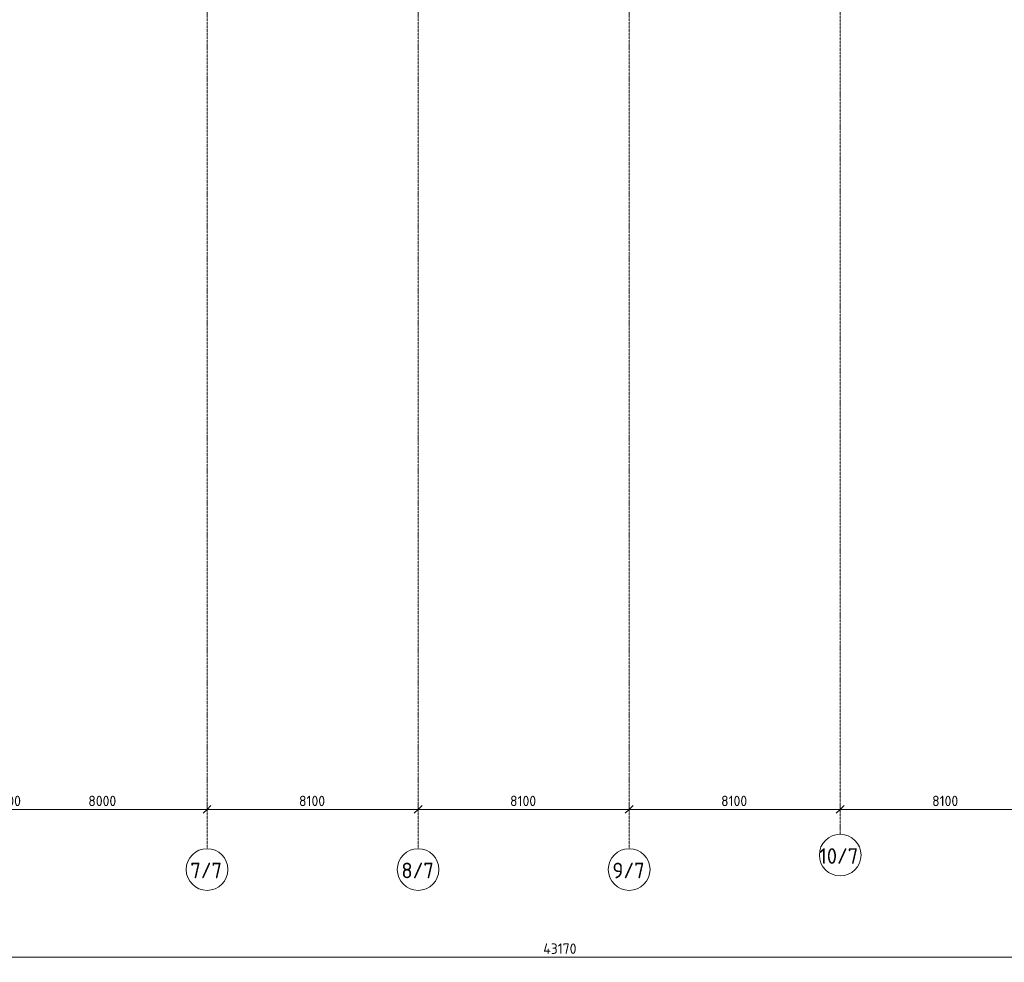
# Model space of a CAD drawing. Header units: millimetres. Extents: x -10358 to 171177, y -7314 to 134351.
# Tile 82 of 256: x 65908 to 103699, y -5348 to 30825. Entities that reach past the tile are written whole.
import ezdxf

# ---------------------------------------------------------------- set-up
doc = ezdxf.new("R2010")
doc.units = ezdxf.units.MM
doc.linetypes.add('4_ Штрихпунктир_ 10 х 2 мм', pattern=[14, 10, -2, 0, -2])
for name, color, linetype, lineweight in [('A-ANNO-DIMS', 7, 'Continuous', 5), ('A-ANNO-DIMS-200', 7, 'Continuous', 5), ('S-GRID', 7, 'Continuous', 5), ('S-GRID-IDEN', 7, 'Continuous', 5)]:
    doc.layers.add(name, color=color, linetype=linetype, lineweight=lineweight)
doc.styles.add('GOST Common_1', font='GOST_Common.ttf', dxfattribs={"height": 600})
doc.styles.add('GOST Common_2', font='GOST_Common.ttf', dxfattribs={"height": 400})
doc.dimstyles.new('2_мм', dxfattribs={"dimscale": 304.8, "dimtxt": 402.285999, "dimasz": 0.984252, "dimexe": 0.656168, "dimexo": 0.984252, "dimgap": 0, "dimtad": 1, "dimdec": 0, "dimdsep": 46, "dimtxsty": 'GOST Common_2', "dimblk1": 'OBLIQUE', "dimblk2": 'OBLIQUE', "dimsah": 1, "dimcen": 0.09, "dimdle": 0.656168, "dimadec": 5, "dimazin": 2, "dimtfac": 1, "dimtdec": 4, "dimtix": 1, "dimtmove": 0, "dimatfit": 3, "dimfxl": 1, "dimtvp": 1, "dimtolj": 1, "dimtzin": 0, "dimarcsym": 2})
doc.dimstyles.new('2_мм_1', dxfattribs={"dimscale": 304.8, "dimtxt": 402.285999, "dimasz": 0.984252, "dimexe": 0.656168, "dimexo": 0.984252, "dimgap": 0, "dimtad": 1, "dimdec": 0, "dimdsep": 46, "dimtxsty": 'GOST Common_2', "dimblk1": 'OBLIQUE', "dimblk2": 'OBLIQUE', "dimsah": 1, "dimcen": 0.09, "dimdle": 0.656168, "dimadec": 5, "dimazin": 2, "dimtfac": 1, "dimtdec": 4, "dimtix": 1, "dimtmove": 1, "dimatfit": 3, "dimfxl": 1, "dimtvp": 1, "dimtolj": 1, "dimtzin": 0, "dimarcsym": 2})
doc.dimstyles.new('2_мм_2', dxfattribs={"dimscale": 304.8, "dimtxt": 402.285999, "dimasz": 0.984252, "dimexe": 0.656168, "dimexo": 0.984252, "dimgap": 0, "dimtad": 1, "dimdec": 0, "dimdsep": 46, "dimtxsty": 'GOST Common_2', "dimblk1": 'OBLIQUE', "dimblk2": 'OBLIQUE', "dimsah": 1, "dimcen": 0.09, "dimdle": 0.656168, "dimadec": 5, "dimazin": 2, "dimtfac": 1, "dimtdec": 4, "dimtix": 1, "dimtmove": 0, "dimatfit": 3, "dimfxl": 1, "dimtvp": 1, "dimtolj": 1, "dimtzin": 0, "dimarcsym": 2})

# ---------------------------------------------------------------- blocks, each defined once
blk = doc.blocks.new('Ось сетки - 8_0 мм-31302-Маркировочный план-схема -1 этажа на отм_-5_600')
at = {"layer": 'S-GRID-IDEN'}
blk.add_circle((0, 0), 4, dxfattribs=at)
blk = doc.blocks.new('DIMBLOCK84-Маркировочный план-схема -1 этажа на отм_-5_600')
at = {"layer": 'A-ANNO-DIMS-200', "lineweight": 25}
for p, q in [((65000, 521), (64850, 371)), ((65100, 521), (64950, 371)), ((65000, 521), (65150, 671)), ((65100, 521), (65250, 671))]:
    blk.add_line(p, q, dxfattribs=at)
at = {"layer": 'A-ANNO-DIMS-200'}
for p, q in [((65000, 433), (65000, 721)), ((65000, 521), (65100, 521)), ((65000, 521), (65000, 433)), ((65041, 521), (65050, 521)), ((66004, 521), (65041, 521)), ((65100, 433), (65100, 721)), ((65100, 521), (65100, 433))]:
    blk.add_line(p, q, dxfattribs=at)
at = {"layer": 'A-ANNO-DIMS-200', "color": 0, "insert": (65241, 1044), "char_height": 400, "width": 916.39, "attachment_point": 1, "line_spacing_factor": 1.022761, "style": 'GOST Common_2'}
blk.add_mtext('100', dxfattribs=at)
blk = doc.blocks.new('_Oblique')
at = {"color": 0, "linetype": 'ByBlock', "lineweight": -2}
blk.add_line((-0.5, -0.5), (0.5, 0.5), dxfattribs=at)
blk = doc.blocks.new('DIMBLOCK85-Маркировочный план-схема -1 этажа на отм_-5_600')
at = {"layer": 'A-ANNO-DIMS-200', "lineweight": 25}
for p, q in [((65100, 521), (64950, 371)), ((65100, 521), (65250, 671)), ((73100, 521), (72950, 371)), ((73100, 521), (73250, 671))]:
    blk.add_line(p, q, dxfattribs=at)
at = {"layer": 'A-ANNO-DIMS-200'}
for p, q in [((65100, 433), (65100, 721)), ((65100, 521), (73100, 521)), ((65100, 521), (65100, 433)), ((73100, 433), (73100, 721)), ((73100, 521), (73100, 433))]:
    blk.add_line(p, q, dxfattribs=at)
at = {"layer": 'A-ANNO-DIMS-200', "color": 0, "insert": (68541, 1044), "char_height": 400, "width": 1341.86, "attachment_point": 1, "line_spacing_factor": 1.022761, "style": 'GOST Common_2'}
blk.add_mtext('8000', dxfattribs=at)
blk = doc.blocks.new('DIMBLOCK86-Маркировочный план-схема -1 этажа на отм_-5_600')
at = {"layer": 'A-ANNO-DIMS-200', "lineweight": 25}
for p, q in [((73100, 521), (72950, 371)), ((73100, 521), (73250, 671)), ((81200, 521), (81050, 371)), ((81200, 521), (81350, 671))]:
    blk.add_line(p, q, dxfattribs=at)
at = {"layer": 'A-ANNO-DIMS-200'}
for p, q in [((73100, 433), (73100, 721)), ((73100, 521), (81200, 521)), ((73100, 521), (73100, 433)), ((81200, 433), (81200, 721)), ((81200, 521), (81200, 433))]:
    blk.add_line(p, q, dxfattribs=at)
at = {"layer": 'A-ANNO-DIMS-200', "color": 0, "insert": (76628, 1044), "char_height": 400, "width": 1251.86, "attachment_point": 1, "line_spacing_factor": 1.022761, "style": 'GOST Common_2'}
blk.add_mtext('8100', dxfattribs=at)
blk = doc.blocks.new('DIMBLOCK87-Маркировочный план-схема -1 этажа на отм_-5_600')
at = {"layer": 'A-ANNO-DIMS-200', "lineweight": 25}
for p, q in [((81200, 521), (81050, 371)), ((81200, 521), (81350, 671)), ((89300, 521), (89150, 371)), ((89300, 521), (89450, 671))]:
    blk.add_line(p, q, dxfattribs=at)
at = {"layer": 'A-ANNO-DIMS-200'}
for p, q in [((81200, 433), (81200, 721)), ((81200, 521), (89300, 521)), ((81200, 521), (81200, 433)), ((89300, 433), (89300, 721)), ((89300, 521), (89300, 433))]:
    blk.add_line(p, q, dxfattribs=at)
at = {"layer": 'A-ANNO-DIMS-200', "color": 0, "insert": (84728, 1044), "char_height": 400, "width": 1251.86, "attachment_point": 1, "line_spacing_factor": 1.022761, "style": 'GOST Common_2'}
blk.add_mtext('8100', dxfattribs=at)
blk = doc.blocks.new('DIMBLOCK88-Маркировочный план-схема -1 этажа на отм_-5_600')
at = {"layer": 'A-ANNO-DIMS-200', "lineweight": 25}
for p, q in [((89300, 521), (89150, 371)), ((89300, 521), (89450, 671)), ((97400, 521), (97250, 371)), ((97400, 521), (97550, 671))]:
    blk.add_line(p, q, dxfattribs=at)
at = {"layer": 'A-ANNO-DIMS-200'}
for p, q in [((89300, 433), (89300, 721)), ((89300, 521), (97400, 521)), ((89300, 521), (89300, 433)), ((97400, 433), (97400, 721)), ((97400, 521), (97400, 433))]:
    blk.add_line(p, q, dxfattribs=at)
at = {"layer": 'A-ANNO-DIMS-200', "color": 0, "insert": (92828, 1044), "char_height": 400, "width": 1251.86, "attachment_point": 1, "line_spacing_factor": 1.022761, "style": 'GOST Common_2'}
blk.add_mtext('8100', dxfattribs=at)
blk = doc.blocks.new('DIMBLOCK89-Маркировочный план-схема -1 этажа на отм_-5_600')
at = {"layer": 'A-ANNO-DIMS-200', "lineweight": 25}
for p, q in [((97400, 521), (97250, 371)), ((97400, 521), (97550, 671)), ((105500, 521), (105350, 371)), ((105500, 521), (105650, 671))]:
    blk.add_line(p, q, dxfattribs=at)
at = {"layer": 'A-ANNO-DIMS-200'}
for p, q in [((97400, 433), (97400, 721)), ((97400, 521), (105500, 521)), ((97400, 521), (97400, 433)), ((105500, 433), (105500, 721)), ((105500, 521), (105500, 433))]:
    blk.add_line(p, q, dxfattribs=at)
at = {"layer": 'A-ANNO-DIMS-200', "color": 0, "insert": (100928, 1044), "char_height": 400, "width": 1251.86, "attachment_point": 1, "line_spacing_factor": 1.022761, "style": 'GOST Common_2'}
blk.add_mtext('8100', dxfattribs=at)
blk = doc.blocks.new('DIMBLOCK161-Маркировочный план-схема -1 этажа на отм_-5_600')
at = {"layer": 'A-ANNO-DIMS-200', "lineweight": 25}
for p, q in [((65100, -5148), (64950, -5298)), ((65100, -5148), (65250, -4998)), ((108270, -5148), (108120, -5298)), ((108270, -5148), (108420, -4998))]:
    blk.add_line(p, q, dxfattribs=at)
at = {"layer": 'A-ANNO-DIMS-200'}
for p, q in [((65100, -5236), (65100, -4948)), ((65100, -5148), (108270, -5148)), ((65100, -5148), (65100, -5236)), ((108270, -5236), (108270, -4948)), ((108270, -5148), (108270, -5236))]:
    blk.add_line(p, q, dxfattribs=at)
at = {"layer": 'A-ANNO-DIMS-200', "color": 0, "insert": (86003, -4625), "char_height": 400, "width": 1636.42, "attachment_point": 1, "line_spacing_factor": 1.022761, "style": 'GOST Common_2'}
blk.add_mtext('43170', dxfattribs=at)
blk = doc.blocks.new('DIMBLOCK256-Маркировочный план-схема -1 этажа на отм_-5_600')
at = {"layer": 'A-ANNO-DIMS-200', "lineweight": 25}
for p, q in [((65000, 521), (64850, 371)), ((65100, 521), (64950, 371)), ((65000, 521), (65150, 671)), ((65100, 521), (65250, 671))]:
    blk.add_line(p, q, dxfattribs=at)
at = {"layer": 'A-ANNO-DIMS-200'}
for p, q in [((65000, 433), (65000, 721)), ((65000, 521), (65100, 521)), ((65000, 521), (65000, 433)), ((65041, 521), (65050, 521)), ((66004, 521), (65041, 521)), ((65100, 433), (65100, 721)), ((65100, 521), (65100, 433))]:
    blk.add_line(p, q, dxfattribs=at)
at = {"layer": 'A-ANNO-DIMS-200', "color": 0, "insert": (65241, 1044), "char_height": 400, "width": 916.39, "attachment_point": 1, "line_spacing_factor": 1.022761, "style": 'GOST Common_2'}
blk.add_mtext('100', dxfattribs=at)
blk = doc.blocks.new('DIMBLOCK257-Маркировочный план-схема -1 этажа на отм_-5_600')
at = {"layer": 'A-ANNO-DIMS-200', "lineweight": 25}
for p, q in [((65100, 521), (64950, 371)), ((65100, 521), (65250, 671)), ((73100, 521), (72950, 371)), ((73100, 521), (73250, 671))]:
    blk.add_line(p, q, dxfattribs=at)
at = {"layer": 'A-ANNO-DIMS-200'}
for p, q in [((65100, 433), (65100, 721)), ((65100, 521), (73100, 521)), ((65100, 521), (65100, 433)), ((73100, 433), (73100, 721)), ((73100, 521), (73100, 433))]:
    blk.add_line(p, q, dxfattribs=at)
at = {"layer": 'A-ANNO-DIMS-200', "color": 0, "insert": (68541, 1044), "char_height": 400, "width": 1341.86, "attachment_point": 1, "line_spacing_factor": 1.022761, "style": 'GOST Common_2'}
blk.add_mtext('8000', dxfattribs=at)
blk = doc.blocks.new('DIMBLOCK258-Маркировочный план-схема -1 этажа на отм_-5_600')
at = {"layer": 'A-ANNO-DIMS-200', "lineweight": 25}
for p, q in [((73100, 521), (72950, 371)), ((73100, 521), (73250, 671)), ((81200, 521), (81050, 371)), ((81200, 521), (81350, 671))]:
    blk.add_line(p, q, dxfattribs=at)
at = {"layer": 'A-ANNO-DIMS-200'}
for p, q in [((73100, 433), (73100, 721)), ((73100, 521), (81200, 521)), ((73100, 521), (73100, 433)), ((81200, 433), (81200, 721)), ((81200, 521), (81200, 433))]:
    blk.add_line(p, q, dxfattribs=at)
at = {"layer": 'A-ANNO-DIMS-200', "color": 0, "insert": (76628, 1044), "char_height": 400, "width": 1251.86, "attachment_point": 1, "line_spacing_factor": 1.022761, "style": 'GOST Common_2'}
blk.add_mtext('8100', dxfattribs=at)
blk = doc.blocks.new('DIMBLOCK259-Маркировочный план-схема -1 этажа на отм_-5_600')
at = {"layer": 'A-ANNO-DIMS-200', "lineweight": 25}
for p, q in [((81200, 521), (81050, 371)), ((81200, 521), (81350, 671)), ((89300, 521), (89150, 371)), ((89300, 521), (89450, 671))]:
    blk.add_line(p, q, dxfattribs=at)
at = {"layer": 'A-ANNO-DIMS-200'}
for p, q in [((81200, 433), (81200, 721)), ((81200, 521), (89300, 521)), ((81200, 521), (81200, 433)), ((89300, 433), (89300, 721)), ((89300, 521), (89300, 433))]:
    blk.add_line(p, q, dxfattribs=at)
at = {"layer": 'A-ANNO-DIMS-200', "color": 0, "insert": (84728, 1044), "char_height": 400, "width": 1251.86, "attachment_point": 1, "line_spacing_factor": 1.022761, "style": 'GOST Common_2'}
blk.add_mtext('8100', dxfattribs=at)
blk = doc.blocks.new('DIMBLOCK260-Маркировочный план-схема -1 этажа на отм_-5_600')
at = {"layer": 'A-ANNO-DIMS-200', "lineweight": 25}
for p, q in [((89300, 521), (89150, 371)), ((89300, 521), (89450, 671)), ((97400, 521), (97250, 371)), ((97400, 521), (97550, 671))]:
    blk.add_line(p, q, dxfattribs=at)
at = {"layer": 'A-ANNO-DIMS-200'}
for p, q in [((89300, 433), (89300, 721)), ((89300, 521), (97400, 521)), ((89300, 521), (89300, 433)), ((97400, 433), (97400, 721)), ((97400, 521), (97400, 433))]:
    blk.add_line(p, q, dxfattribs=at)
at = {"layer": 'A-ANNO-DIMS-200', "color": 0, "insert": (92828, 1044), "char_height": 400, "width": 1251.86, "attachment_point": 1, "line_spacing_factor": 1.022761, "style": 'GOST Common_2'}
blk.add_mtext('8100', dxfattribs=at)
blk = doc.blocks.new('DIMBLOCK261-Маркировочный план-схема -1 этажа на отм_-5_600')
at = {"layer": 'A-ANNO-DIMS-200', "lineweight": 25}
for p, q in [((97400, 521), (97250, 371)), ((97400, 521), (97550, 671)), ((105500, 521), (105350, 371)), ((105500, 521), (105650, 671))]:
    blk.add_line(p, q, dxfattribs=at)
at = {"layer": 'A-ANNO-DIMS-200'}
for p, q in [((97400, 433), (97400, 721)), ((97400, 521), (105500, 521)), ((97400, 521), (97400, 433)), ((105500, 433), (105500, 721)), ((105500, 521), (105500, 433))]:
    blk.add_line(p, q, dxfattribs=at)
at = {"layer": 'A-ANNO-DIMS-200', "color": 0, "insert": (100928, 1044), "char_height": 400, "width": 1251.86, "attachment_point": 1, "line_spacing_factor": 1.022761, "style": 'GOST Common_2'}
blk.add_mtext('8100', dxfattribs=at)
blk = doc.blocks.new('DIMBLOCK332-Маркировочный план-схема -1 этажа на отм_-5_600')
at = {"layer": 'A-ANNO-DIMS-200'}
for p, q in [((108270, -3019), (108270, -5348)), ((108270, -5148), (108270, -3019)), ((65100, -5236), (65100, -4948)), ((65100, -5148), (108270, -5148)), ((65100, -5148), (65100, -5236))]:
    blk.add_line(p, q, dxfattribs=at)
at = {"layer": 'A-ANNO-DIMS-200', "lineweight": 25}
for p, q in [((65100, -5148), (64950, -5298)), ((65100, -5148), (65250, -4998)), ((108270, -5148), (108120, -5298)), ((108270, -5148), (108420, -4998))]:
    blk.add_line(p, q, dxfattribs=at)
at = {"layer": 'A-ANNO-DIMS-200', "color": 0, "insert": (86003, -4625), "char_height": 400, "width": 1636.42, "attachment_point": 1, "line_spacing_factor": 1.022761, "style": 'GOST Common_2'}
blk.add_mtext('43170', dxfattribs=at)
blk = doc.blocks.new('DIMBLOCK355-Маркировочный план-схема -1 этажа на отм_-5_600')
at = {"layer": 'A-ANNO-DIMS-200', "lineweight": 25}
for p, q in [((65000, 521), (64850, 371)), ((65100, 521), (64950, 371)), ((65000, 521), (65150, 671)), ((65100, 521), (65250, 671))]:
    blk.add_line(p, q, dxfattribs=at)
at = {"layer": 'A-ANNO-DIMS-200'}
for p, q in [((65000, 433), (65000, 721)), ((65000, 521), (65100, 521)), ((65000, 521), (65000, 433)), ((65041, 521), (65050, 521)), ((66004, 521), (65041, 521)), ((65100, 433), (65100, 721)), ((65100, 521), (65100, 433))]:
    blk.add_line(p, q, dxfattribs=at)
at = {"layer": 'A-ANNO-DIMS-200', "color": 0, "insert": (65241, 1044), "char_height": 400, "width": 916.39, "attachment_point": 1, "line_spacing_factor": 1.022761, "style": 'GOST Common_2'}
blk.add_mtext('100', dxfattribs=at)
blk = doc.blocks.new('DIMBLOCK356-Маркировочный план-схема -1 этажа на отм_-5_600')
at = {"layer": 'A-ANNO-DIMS-200', "lineweight": 25}
for p, q in [((65100, 521), (64950, 371)), ((65100, 521), (65250, 671)), ((73100, 521), (72950, 371)), ((73100, 521), (73250, 671))]:
    blk.add_line(p, q, dxfattribs=at)
at = {"layer": 'A-ANNO-DIMS-200'}
for p, q in [((65100, 433), (65100, 721)), ((65100, 521), (73100, 521)), ((65100, 521), (65100, 433)), ((73100, 433), (73100, 721)), ((73100, 521), (73100, 433))]:
    blk.add_line(p, q, dxfattribs=at)
at = {"layer": 'A-ANNO-DIMS-200', "color": 0, "insert": (68541, 1044), "char_height": 400, "width": 1341.86, "attachment_point": 1, "line_spacing_factor": 1.022761, "style": 'GOST Common_2'}
blk.add_mtext('8000', dxfattribs=at)
blk = doc.blocks.new('DIMBLOCK357-Маркировочный план-схема -1 этажа на отм_-5_600')
at = {"layer": 'A-ANNO-DIMS-200', "lineweight": 25}
for p, q in [((73100, 521), (72950, 371)), ((73100, 521), (73250, 671)), ((81200, 521), (81050, 371)), ((81200, 521), (81350, 671))]:
    blk.add_line(p, q, dxfattribs=at)
at = {"layer": 'A-ANNO-DIMS-200'}
for p, q in [((73100, 433), (73100, 721)), ((73100, 521), (81200, 521)), ((73100, 521), (73100, 433)), ((81200, 433), (81200, 721)), ((81200, 521), (81200, 433))]:
    blk.add_line(p, q, dxfattribs=at)
at = {"layer": 'A-ANNO-DIMS-200', "color": 0, "insert": (76628, 1044), "char_height": 400, "width": 1251.86, "attachment_point": 1, "line_spacing_factor": 1.022761, "style": 'GOST Common_2'}
blk.add_mtext('8100', dxfattribs=at)
blk = doc.blocks.new('DIMBLOCK358-Маркировочный план-схема -1 этажа на отм_-5_600')
at = {"layer": 'A-ANNO-DIMS-200', "lineweight": 25}
for p, q in [((81200, 521), (81050, 371)), ((81200, 521), (81350, 671)), ((89300, 521), (89150, 371)), ((89300, 521), (89450, 671))]:
    blk.add_line(p, q, dxfattribs=at)
at = {"layer": 'A-ANNO-DIMS-200'}
for p, q in [((81200, 433), (81200, 721)), ((81200, 521), (89300, 521)), ((81200, 521), (81200, 433)), ((89300, 433), (89300, 721)), ((89300, 521), (89300, 433))]:
    blk.add_line(p, q, dxfattribs=at)
at = {"layer": 'A-ANNO-DIMS-200', "color": 0, "insert": (84728, 1044), "char_height": 400, "width": 1251.86, "attachment_point": 1, "line_spacing_factor": 1.022761, "style": 'GOST Common_2'}
blk.add_mtext('8100', dxfattribs=at)
blk = doc.blocks.new('DIMBLOCK359-Маркировочный план-схема -1 этажа на отм_-5_600')
at = {"layer": 'A-ANNO-DIMS-200', "lineweight": 25}
for p, q in [((89300, 521), (89150, 371)), ((89300, 521), (89450, 671)), ((97400, 521), (97250, 371)), ((97400, 521), (97550, 671))]:
    blk.add_line(p, q, dxfattribs=at)
at = {"layer": 'A-ANNO-DIMS-200'}
for p, q in [((89300, 433), (89300, 721)), ((89300, 521), (97400, 521)), ((89300, 521), (89300, 433)), ((97400, 433), (97400, 721)), ((97400, 521), (97400, 433))]:
    blk.add_line(p, q, dxfattribs=at)
at = {"layer": 'A-ANNO-DIMS-200', "color": 0, "insert": (92828, 1044), "char_height": 400, "width": 1251.86, "attachment_point": 1, "line_spacing_factor": 1.022761, "style": 'GOST Common_2'}
blk.add_mtext('8100', dxfattribs=at)
blk = doc.blocks.new('DIMBLOCK360-Маркировочный план-схема -1 этажа на отм_-5_600')
at = {"layer": 'A-ANNO-DIMS-200', "lineweight": 25}
for p, q in [((97400, 521), (97250, 371)), ((97400, 521), (97550, 671)), ((105500, 521), (105350, 371)), ((105500, 521), (105650, 671))]:
    blk.add_line(p, q, dxfattribs=at)
at = {"layer": 'A-ANNO-DIMS-200'}
for p, q in [((97400, 433), (97400, 721)), ((97400, 521), (105500, 521)), ((97400, 521), (97400, 433)), ((105500, 433), (105500, 721)), ((105500, 521), (105500, 433))]:
    blk.add_line(p, q, dxfattribs=at)
at = {"layer": 'A-ANNO-DIMS-200', "color": 0, "insert": (100928, 1044), "char_height": 400, "width": 1251.86, "attachment_point": 1, "line_spacing_factor": 1.022761, "style": 'GOST Common_2'}
blk.add_mtext('8100', dxfattribs=at)
blk = doc.blocks.new('DIMBLOCK367-Маркировочный план-схема -1 этажа на отм_-5_600')
at = {"layer": 'A-ANNO-DIMS-200'}
for p, q in [((108270, -3019), (108270, -5348)), ((108270, -5148), (108270, -3019)), ((65100, -5236), (65100, -4948)), ((65100, -5148), (108270, -5148)), ((65100, -5148), (65100, -5236))]:
    blk.add_line(p, q, dxfattribs=at)
at = {"layer": 'A-ANNO-DIMS-200', "lineweight": 25}
for p, q in [((65100, -5148), (64950, -5298)), ((65100, -5148), (65250, -4998)), ((108270, -5148), (108120, -5298)), ((108270, -5148), (108420, -4998))]:
    blk.add_line(p, q, dxfattribs=at)
at = {"layer": 'A-ANNO-DIMS-200', "color": 0, "insert": (86003, -4625), "char_height": 400, "width": 1636.42, "attachment_point": 1, "line_spacing_factor": 1.022761, "style": 'GOST Common_2'}
blk.add_mtext('43170', dxfattribs=at)

msp = doc.modelspace()

# ---------------------------------------------------------------- linework, layer by layer
at = {"layer": 'S-GRID', "linetype": '4_ Штрихпунктир_ 10 х 2 мм'}
for p, q in [((73100, -987.9), (73100, 80105)), ((81200, -987.9), (81200, 80105)), ((89300, -987.9), (89300, 80105)), ((97400, -434.3), (97400, 80105))]:
    msp.add_line(p, q, dxfattribs=at)

# ---------------------------------------------------------------- block references
at = {"layer": 'S-GRID-IDEN', "xscale": 199.9999999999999, "yscale": 199.9999999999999, "zscale": 199.9999999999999}
for p in [(97400, -1234.3), (73100, -1787.9), (81200, -1787.9), (89300, -1787.9)]:
    msp.add_blockref('Ось сетки - 8_0 мм-31302-Маркировочный план-схема -1 этажа на отм_-5_600', p, dxfattribs=at)

# ---------------------------------------------------------------- texts
at = {"layer": 'S-GRID-IDEN', "char_height": 600, "attachment_point": 1, "style": 'GOST Common_1'}
for s, insert, width in [('10/7', (96599.8, -970.2), 1924.05), ('7/7', (72457.8, -1523.7), 1539.24), ('8/7', (80557.8, -1523.7), 1539.24), ('9/7', (88657.8, -1523.7), 1539.24)]:
    msp.add_mtext(s, dxfattribs=dict(at, insert=insert, width=width))

# ---------------------------------------------------------------- dimensions: what is measured, and where the dimension line sits
at = {"layer": 'A-ANNO-DIMS'}
for picture in ['DIMBLOCK84-Маркировочный план-схема -1 этажа на отм_-5_600', 'DIMBLOCK256-Маркировочный план-схема -1 этажа на отм_-5_600', 'DIMBLOCK355-Маркировочный план-схема -1 этажа на отм_-5_600']:
    dim = msp.add_linear_dim(base=(65100, 521.3), p1=(65000, 733.4), p2=(65100, 733.4), dimstyle='2_мм_1', override={"dimpost": '<>', "dimfxl": 100}, dxfattribs=at)
    dim.commit()
    dim.dimension.update_dxf_attribs({"geometry": picture, "text_midpoint": (65699, 777.4), "dimtype": 160})
for base, p1, p2, dimstyle, override, picture, middle in [((73100, 521.3), (65100, 733.4), (73100, 733.4), '2_мм', {"dimpost": '<>', "dimfxl": 8000}, 'DIMBLOCK85-Маркировочный план-схема -1 этажа на отм_-5_600', (69100, 721.3)), ((73100, 521.3), (65100, 733.4), (73100, 733.4), '2_мм', {"dimpost": '<>', "dimfxl": 8000}, 'DIMBLOCK257-Маркировочный план-схема -1 этажа на отм_-5_600', (69100, 721.3)), ((73100, 521.3), (65100, 733.4), (73100, 733.4), '2_мм_2', {"dimpost": '<>', "dimfxl": 8000}, 'DIMBLOCK356-Маркировочный план-схема -1 этажа на отм_-5_600', (69100, 721.3)), ((81200, 521.3), (73100, 733.4), (81200, 733.4), '2_мм', {"dimpost": '<>', "dimfxl": 8100}, 'DIMBLOCK86-Маркировочный план-схема -1 этажа на отм_-5_600', (77150, 721.3)), ((81200, 521.3), (73100, 733.4), (81200, 733.4), '2_мм', {"dimpost": '<>', "dimfxl": 8100}, 'DIMBLOCK258-Маркировочный план-схема -1 этажа на отм_-5_600', (77150, 721.3)), ((81200, 521.3), (73100, 733.4), (81200, 733.4), '2_мм_2', {"dimpost": '<>', "dimfxl": 8100}, 'DIMBLOCK357-Маркировочный план-схема -1 этажа на отм_-5_600', (77150, 721.3)), ((89300, 521.3), (81200, 733.4), (89300, 733.4), '2_мм', {"dimpost": '<>', "dimfxl": 8100}, 'DIMBLOCK87-Маркировочный план-схема -1 этажа на отм_-5_600', (85250, 721.3)), ((89300, 521.3), (81200, 733.4), (89300, 733.4), '2_мм', {"dimpost": '<>', "dimfxl": 8100}, 'DIMBLOCK259-Маркировочный план-схема -1 этажа на отм_-5_600', (85250, 721.3)), ((89300, 521.3), (81200, 733.4), (89300, 733.4), '2_мм_2', {"dimpost": '<>', "dimfxl": 8100}, 'DIMBLOCK358-Маркировочный план-схема -1 этажа на отм_-5_600', (85250, 721.3)), ((97400, 521.3), (89300, 733.4), (97400, 733.4), '2_мм', {"dimpost": '<>', "dimfxl": 8100}, 'DIMBLOCK88-Маркировочный план-схема -1 этажа на отм_-5_600', (93350, 721.3)), ((97400, 521.3), (89300, 733.4), (97400, 733.4), '2_мм', {"dimpost": '<>', "dimfxl": 8100}, 'DIMBLOCK260-Маркировочный план-схема -1 этажа на отм_-5_600', (93350, 721.3)), ((97400, 521.3), (89300, 733.4), (97400, 733.4), '2_мм_2', {"dimpost": '<>', "dimfxl": 8100}, 'DIMBLOCK359-Маркировочный план-схема -1 этажа на отм_-5_600', (93350, 721.3)), ((105500, 521.3), (97400, 733.4), (105500, 733.4), '2_мм', {"dimpost": '<>', "dimfxl": 8100}, 'DIMBLOCK89-Маркировочный план-схема -1 этажа на отм_-5_600', (101450, 721.3)), ((105500, 521.3), (97400, 733.4), (105500, 733.4), '2_мм', {"dimpost": '<>', "dimfxl": 8100}, 'DIMBLOCK261-Маркировочный план-схема -1 этажа на отм_-5_600', (101450, 721.3)), ((105500, 521.3), (97400, 733.4), (105500, 733.4), '2_мм_2', {"dimpost": '<>', "dimfxl": 8100}, 'DIMBLOCK360-Маркировочный план-схема -1 этажа на отм_-5_600', (101450, 721.3)), ((108270, -5148.1), (65100, -4936), (108270, -2719.3), '2_мм_2', {"dimpost": '<>', "dimfxl": 43226.872899}, 'DIMBLOCK332-Маркировочный план-схема -1 этажа на отм_-5_600', (86685, -4948.1)), ((108270, -5148.1), (65100, -4936), (108270, -2719.3), '2_мм_2', {"dimpost": '<>', "dimfxl": 43226.872899}, 'DIMBLOCK367-Маркировочный план-схема -1 этажа на отм_-5_600', (86685, -4948.1)), ((108270, -5148.1), (65100, -4936), (108270, -4936), '2_мм', {"dimpost": '<>', "dimfxl": 43170}, 'DIMBLOCK161-Маркировочный план-схема -1 этажа на отм_-5_600', (86685, -4948.1))]:
    dim = msp.add_linear_dim(base=base, p1=p1, p2=p2, dimstyle=dimstyle, override=override, dxfattribs=at)
    dim.commit()
    dim.dimension.update_dxf_attribs({"geometry": picture, "text_midpoint": middle})

doc.saveas('drawing.dxf')
